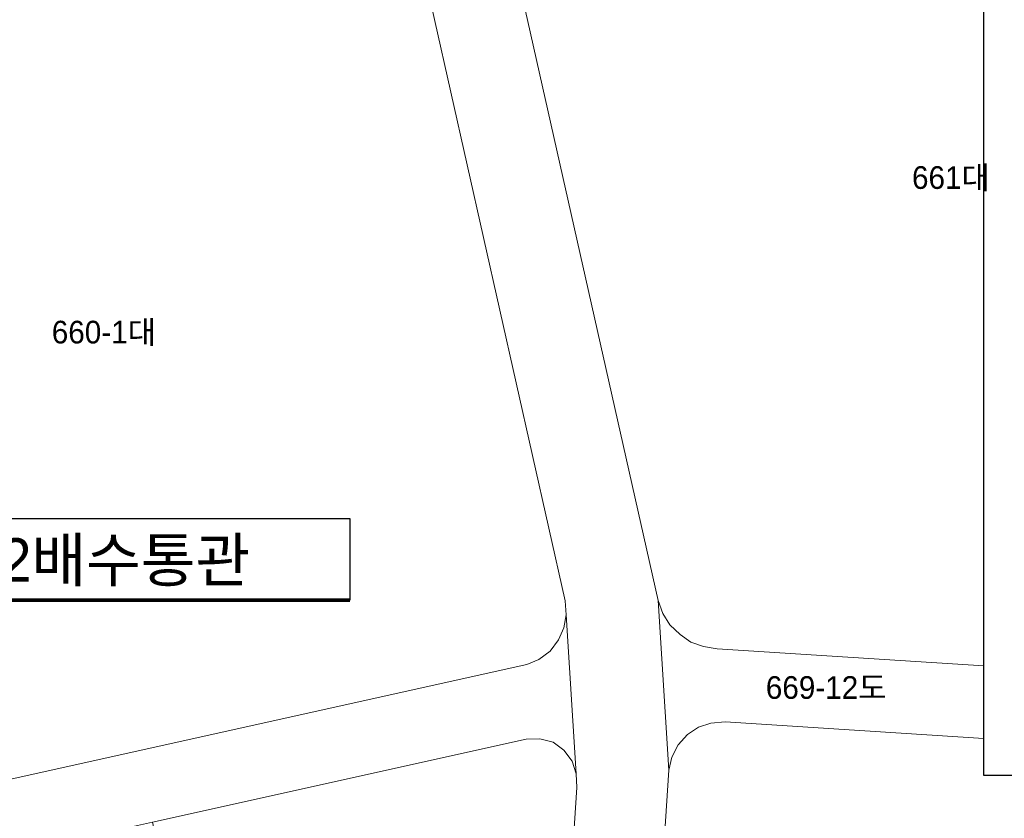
# Model space of a CAD drawing. Header units: metres. Extents: x 183400 to 184400, y 422200 to 427800.
# Tile 100 of 221: x 184018 to 184127, y 424905 to 424993. Entities that reach past the tile are written whole.
import ezdxf
from ezdxf.enums import TextEntityAlignment as Align

# ---------------------------------------------------------------- set-up
doc = ezdxf.new("R2010")
doc.units = ezdxf.units.M
doc.layers.add('구조물명칭_작업', color=5, linetype='Continuous')
doc.layers.add('일람표', color=7, linetype='Continuous')
doc.layers.add('지번', color=252, linetype='Continuous', lineweight=5)
doc.layers.add('지적', color=252, linetype='Continuous', lineweight=5)
doc.styles.add('UPM', font='Gulim.ttf')
doc.styles.add('평면도1(프)$0$굴림', font='Gulim.ttf')

msp = doc.modelspace()

# ---------------------------------------------------------------- linework, layer by layer
at = {"layer": '구조물명칭_작업', "ltscale": 20, "const_width": 0.4}
msp.add_lwpolyline([(184054.51, 424929.11), (183993.04, 424929.11), (183993.04, 424938.11)], dxfattribs=at)
at = {"layer": '구조물명칭_작업', "linetype": 'Continuous'}
msp.add_lwpolyline([(183993.04, 424938.11), (184054.51, 424938.11), (184054.51, 424929.11)], dxfattribs=at)
at = {"layer": '일람표'}
msp.add_lwpolyline([(184200, 424909.79), (184124.37, 424909.79), (184124.37, 425000), (184200, 425000)], close=True, dxfattribs=at)
at = {"layer": '지적', "linetype": 'Continuous'}
for points in [[(184100, 425018.12), (184069.97, 425011.38), (184088.49, 424929.06), (184089.01, 424927.65), (184089.78, 424926.4), (184090.92, 424925.34), (184092.07, 424924.48), (184093.47, 424924), (184094.98, 424923.76), (184124.37, 424921.86)], [(184069.97, 425011.38), (184060.21, 425009.2), (184078.24, 424929.04), (184078.34, 424927.51), (184079.46, 424909.96), (184079.51, 424908.46), (184076.25, 424858.49), (184073.18, 424811.29), (184073.05, 424809.26), (184071.74, 424789.15), (184068.18, 424734.5), (184078.16, 424733.85), (184081.75, 424789), (184083.06, 424809.14), (184089.66, 424910.36), (184088.49, 424929.06), (184069.97, 425011.38)], [(184060.21, 425009.2), (183981.17, 424991.47), (183998.96, 424911.17), (183999.5, 424909.94), (184000.47, 424908.59), (184001.63, 424907.69), (184003.02, 424907.03), (184004.47, 424906.79), (184006, 424906.91), (184074.01, 424922), (184075.33, 424922.58), (184076.57, 424923.5), (184077.51, 424924.72), (184078.1, 424926.07), (184078.34, 424927.51), (184078.24, 424929.04), (184060.21, 425009.2)], [(184124.37, 424921.86), (184094.98, 424923.76), (184093.47, 424924), (184092.07, 424924.48), (184090.92, 424925.34), (184089.78, 424926.4), (184089.01, 424927.65), (184088.49, 424929.06)], [(184088.49, 424929.06), (184089.66, 424910.36), (184090, 424911.8), (184090.67, 424913.17), (184091.73, 424914.29), (184092.94, 424915.11), (184094.29, 424915.55), (184095.86, 424915.71), (184124.37, 424913.86)], [(184078.34, 424927.51), (184078.1, 424926.07), (184077.51, 424924.72), (184076.57, 424923.5), (184075.33, 424922.58), (184074.01, 424922), (184006, 424906.91), (183986.56, 424902.6), (183917.41, 424887.26), (183919.17, 424879.46), (183987.93, 424894.71), (184007.92, 424899.14), (184032.74, 424904.65), (184073.93, 424913.79), (184075.42, 424913.83), (184076.9, 424913.45), (184078.07, 424912.56), (184078.99, 424911.37), (184079.46, 424909.96), (184078.34, 424927.51)], [(184095.86, 424915.71), (184094.29, 424915.55), (184092.94, 424915.11), (184091.73, 424914.29), (184090.67, 424913.17), (184090, 424911.8), (184089.66, 424910.36), (184083.06, 424809.14)], [(184124.37, 424913.86), (184095.86, 424915.71)], [(184075.42, 424913.83), (184073.93, 424913.79), (184032.74, 424904.65), (184042.49, 424860.69), (184076.25, 424858.49), (184079.51, 424908.46), (184079.46, 424909.96), (184078.99, 424911.37), (184078.07, 424912.56), (184076.9, 424913.45), (184075.42, 424913.83)]]:
    msp.add_lwpolyline(points, dxfattribs=at)

# ---------------------------------------------------------------- texts
at = {"layer": '구조물명칭_작업', "linetype": 'Continuous', "style": '평면도1(프)$0$굴림'}
msp.add_text('제12배수통관', height=4.8, dxfattribs=at).set_placement((184024.95, 424931.14), align=Align.CENTER)
at = {"layer": '지번', "style": 'UPM'}
for s, p in [('661대', (184120.76, 424975.7)), ('660-1대', (184027.39, 424958.66)), ('669-12도', (184107.01, 424919.48))]:
    msp.add_text(s, height=2.5, dxfattribs=at).set_placement(p, align=Align.MIDDLE_CENTER)

doc.saveas('drawing.dxf')
